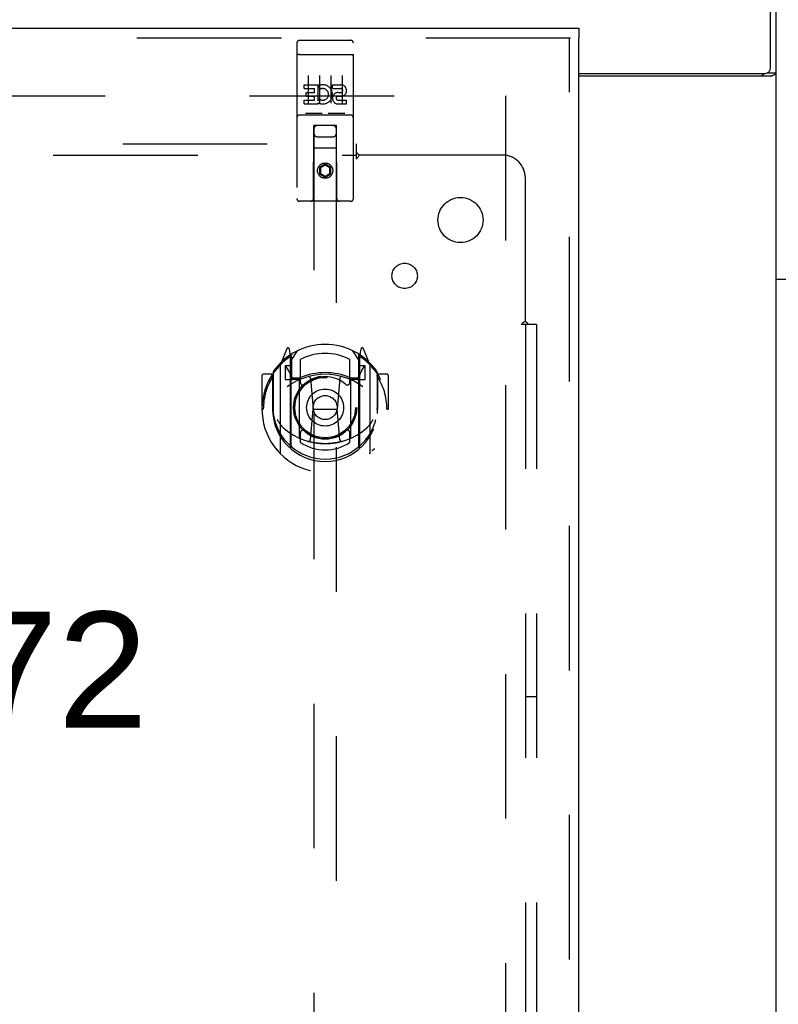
# Model space of a CAD drawing. Header units: inches. Extents: x 0 to 291, y 0 to 188.
# Tile 87 of 113: x 111 to 120, y 119 to 130. Entities that reach past the tile are written whole.
import ezdxf

# ---------------------------------------------------------------- set-up
doc = ezdxf.new("R2010")
doc.units = ezdxf.units.IN
doc.header["$LTSCALE"] = 16.018896
doc.header["$MEASUREMENT"] = 0
doc.linetypes.add('HIDDEN', pattern=[0.2, 0.1, -0.1])
doc.layers.get('0').update_dxf_attribs({"linetype": 'CONTINUOUS'})
for name, color, linetype in [('DEFAULT_2', 8, 'HIDDEN'), ('DIMENSIONS', 7, 'CONTINUOUS'), ('RIGHT_OR_MAIN_DOOR_ASSEMBLY', 7, 'CONTINUOUS'), ('SUBPANELS', 7, 'CONTINUOUS')]:
    doc.layers.add(name, color=color, linetype=linetype)
doc.styles.get("Standard").update_dxf_attribs({"font": 'arial.ttf'})
doc.dimstyles.new('DIMSTYLE_1', dxfattribs={"dimtxt": 1.284938, "dimasz": 1.713251, "dimexe": 0.09, "dimexo": 0.07, "dimgap": 0.0375, "dimtad": 0, "dimtih": 1, "dimtoh": 1, "dimzin": 4, "dimdsep": 46, "dimtxsty": 'Standard', "dimblk": '_FILLED', "dimblk1": '_FILLED', "dimblk2": '_FILLED', "dimcen": 0.09, "dimadec": 3, "dimazin": 1, "dimtfac": 1, "dimtdec": 3, "dimtofl": 0, "dimtmove": 0, "dimatfit": 3, "dimldrblk": '_FILLED', "dimfxl": 0, "dimtolj": 1, "dimtzin": 4, "dimarcsym": 0})

# ---------------------------------------------------------------- blocks, each defined once
blk = doc.blocks.new('_FILLED')
at = {"color": 0, "linetype": 'ByBlock'}
blk.add_solid([(0, 0), (-1, 0.2), (-1, -0.2)], dxfattribs=at)
blk = doc.blocks.new('*D21')
at = {"layer": 'DIMENSIONS', "color": 2, "linetype": 'Continuous'}
for p, q in [((110.371, 133.037), (110.371, 124.462)), ((110.371, 113.318), (110.371, 121.892)), ((117.403, 113.318), (108.829, 113.318))]:
    blk.add_line(p, q, dxfattribs=at)
at = {"layer": 'DIMENSIONS', "color": 2, "linetype": 'Continuous', "xscale": 1.7132508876, "yscale": 1.7132508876, "zscale": 1.7132508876}
for p, rotation in [((110.371, 133.037), 90), ((110.371, 113.318), 270)]:
    blk.add_blockref('_FILLED', p, dxfattribs=dict(at, rotation=rotation))
at = {"layer": 'DIMENSIONS', "color": 2, "linetype": 'Continuous', "insert": (110.371, 123.82), "char_height": 1.2849, "width": 4.49012, "attachment_point": 2, "line_spacing_factor": 0.9}
blk.add_mtext('19.72', dxfattribs=at)
blk = doc.blocks.new('*D22')
at = {"layer": 'DIMENSIONS', "color": 2, "linetype": 'Continuous'}
for p, q in [((118.206, 112.514), (118.206, 108.666)), ((118.206, 110.207), (112.191, 110.207)), ((119.581, 110.207), (123.008, 110.207))]:
    blk.add_line(p, q, dxfattribs=at)
at = {"layer": 'DIMENSIONS', "color": 2, "linetype": 'Continuous', "xscale": 1.7132508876, "yscale": 1.7132508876, "zscale": 1.7132508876}
blk.add_blockref('_FILLED', (118.206, 110.207), dxfattribs=at)
at = {"layer": 'DIMENSIONS', "color": 2, "linetype": 'Continuous', "xscale": 1.7132508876, "yscale": 1.7132508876, "zscale": 1.7132508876, "rotation": 180}
blk.add_blockref('_FILLED', (119.581, 110.207), dxfattribs=at)
at = {"layer": 'DIMENSIONS', "color": 2, "linetype": 'Continuous', "insert": (111.549, 110.85), "char_height": 1.2849, "width": 3.49178, "attachment_point": 3, "line_spacing_factor": 0.9}
blk.add_mtext('1.38', dxfattribs=at)

msp = doc.modelspace()

# ---------------------------------------------------------------- linework, layer by layer
at = {"color": 7, "linetype": 'Continuous'}
for p, q in [((119.5189, 129.8492), (119.5189, 133.0367)), ((119.5814, 127.5037), (119.5814, 132.9117)), ((117.3939, 129.7867), (119.4564, 129.7867)), ((119.5208, 129.7555), (117.3939, 129.7555)), ((119.4838, 129.7931), (119.5814, 129.7931))]:
    msp.add_line(p, q, dxfattribs=at)
at = {"color": 3, "linetype": 'Continuous'}
for p in [(119.5814, 103.6297), (120.7144, 127.5037)]:
    msp.add_line(p, (119.5814, 127.5037), dxfattribs=at)
for points in [[(119.4261, 129.7555), (119.4257, 129.7575), (119.4257, 129.7594), (119.4258, 129.7612), (119.4262, 129.763), (119.4268, 129.7647), (119.4277, 129.7664), (119.4289, 129.768), (119.4303, 129.7696), (119.4319, 129.7712), (119.4336, 129.7727), (119.4355, 129.774), (119.4375, 129.7754), (119.4397, 129.7768)], [(119.4397, 129.7768), (119.4442, 129.7795), (119.4464, 129.7809), (119.4486, 129.7823), (119.4506, 129.7838), (119.4524, 129.7854), (119.4537, 129.7867)]]:
    msp.add_lwpolyline(points, dxfattribs=at)
at = {"color": 7, "linetype": 'Continuous'}
for points in [[(119.5208, 129.7555), (119.5228, 129.7571), (119.5253, 129.7587), (119.5281, 129.7602), (119.5313, 129.7618), (119.5348, 129.7634), (119.5385, 129.7649), (119.5424, 129.7664)], [(119.5424, 129.7664), (119.5501, 129.7694), (119.5538, 129.7709), (119.5574, 129.7723), (119.5608, 129.7738), (119.564, 129.7752), (119.5669, 129.7767), (119.5697, 129.7782), (119.5722, 129.7797), (119.5744, 129.7814), (119.5764, 129.783), (119.5779, 129.7846), (119.5792, 129.7862), (119.5801, 129.7879), (119.5808, 129.7896), (119.5813, 129.7913), (119.5814, 129.7931)]]:
    msp.add_lwpolyline(points, dxfattribs=at)
msp.add_arc((119.4564, 129.8492), 0.0625, 270, 360, dxfattribs=at)
at = {"layer": 'DEFAULT_2', "color": 8, "linetype": 'HIDDEN'}
for p, q in [((81.7064, 129.5367), (116.6752, 129.5367)), ((116.5814, 129.5367), (116.5814, 56.5367))]:
    msp.add_line(p, q, dxfattribs=at)
at = {"layer": 'RIGHT_OR_MAIN_DOOR_ASSEMBLY', "color": 3, "linetype": 'Continuous'}
for p, q in [((80.4564, 130.2867), (117.3939, 130.2867)), ((117.3939, 55.8907), (117.3939, 130.1827))]:
    msp.add_line(p, q, dxfattribs=at)
at = {"layer": 'RIGHT_OR_MAIN_DOOR_ASSEMBLY', "color": 7, "linetype": 'Continuous'}
msp.add_line((117.3939, 130.2867), (117.3939, 130.1827), dxfattribs=at)
at = {"layer": 'RIGHT_OR_MAIN_DOOR_ASSEMBLY', "color": 8, "linetype": 'HIDDEN'}
for p, q in [((80.4564, 130.1827), (117.3939, 130.1827)), ((114.2689, 130.1242), (114.2689, 128.3992)), ((114.2989, 130.1542), (114.8639, 130.1542)), ((114.8939, 128.3992), (114.8939, 130.1242)), ((117.2899, 55.8907), (117.2899, 130.1827)), ((114.2855, 129.9955), (114.2848, 129.9954)), ((114.2863, 129.9955), (114.2855, 129.9955)), ((114.287, 129.9956), (114.2863, 129.9955)), ((114.2878, 129.9957), (114.287, 129.9956)), ((114.2886, 129.9958), (114.2878, 129.9957)), ((114.2894, 129.9959), (114.2886, 129.9958)), ((114.2902, 129.9959), (114.2894, 129.9959)), ((114.291, 129.996), (114.2902, 129.9959)), ((114.2918, 129.996), (114.291, 129.996)), ((114.2926, 129.9961), (114.2918, 129.996)), ((114.2935, 129.9961), (114.2926, 129.9961)), ((114.2943, 129.9962), (114.2935, 129.9961)), ((114.2951, 129.9962), (114.2943, 129.9962)), ((114.296, 129.9962), (114.2951, 129.9962)), ((114.2968, 129.9962), (114.296, 129.9962)), ((114.2976, 129.9962), (114.2968, 129.9962)), ((114.2985, 129.9962), (114.2976, 129.9962)), ((114.2985, 129.9962), (114.8639, 129.9962)), ((114.8639, 129.9962), (114.8647, 129.9962)), ((114.8647, 129.9962), (114.8656, 129.9962)), ((114.8656, 129.9962), (114.8664, 129.9962)), ((114.8664, 129.9962), (114.8673, 129.9962)), ((114.8673, 129.9962), (114.8681, 129.9962)), ((114.8681, 129.9962), (114.8689, 129.9961)), ((114.8689, 129.9961), (114.8698, 129.9961)), ((114.8698, 129.9961), (114.8706, 129.9961)), ((114.8718, 129.996), (114.8726, 129.9959)), ((114.8726, 129.9959), (114.8734, 129.9959)), ((114.8734, 129.9959), (114.8742, 129.9958)), ((114.8742, 129.9958), (114.875, 129.9957)), ((114.875, 129.9957), (114.8758, 129.9956)), ((114.8758, 129.9956), (114.8765, 129.9955)), ((114.8765, 129.9955), (114.8773, 129.9955)), ((114.3939, 129.7631), (114.3939, 129.4571)), ((114.5189, 129.7631), (114.5189, 129.4571)), ((114.6439, 129.7631), (114.6439, 129.4571)), ((114.7689, 129.7631), (114.7689, 129.4571)), ((114.3496, 129.619), (114.3496, 129.6615)), ((114.3496, 129.6615), (114.5057, 129.6615)), ((114.5057, 129.4839), (114.5057, 129.6615)), ((114.5301, 129.6134), (114.5131, 129.6525)), ((114.662, 129.619), (114.662, 129.6615)), ((114.662, 129.6615), (114.7544, 129.6615)), ((114.3496, 129.619), (114.4631, 129.619)), ((114.3709, 129.5341), (114.3709, 129.5766)), ((114.3709, 129.5766), (114.4631, 129.5766)), ((114.4631, 129.5766), (114.4631, 129.619)), ((114.662, 129.619), (114.7544, 129.619)), ((114.7258, 129.5752), (114.7543, 129.5752)), ((114.3496, 129.4482), (114.3496, 129.4907)), ((114.3496, 129.4907), (114.4631, 129.4907)), ((114.3496, 129.4482), (114.5057, 129.4482)), ((114.3709, 129.5341), (114.4631, 129.5341)), ((114.4631, 129.4907), (114.4631, 129.5341)), ((114.5057, 129.4839), (114.5187, 129.5024)), ((114.5057, 129.4482), (114.5057, 129.4605)), ((114.5092, 129.4587), (114.5057, 129.4605)), ((114.7219, 129.5342), (114.7682, 129.5342)), ((114.7258, 129.4907), (114.8183, 129.4907)), ((114.7258, 129.4482), (114.8183, 129.4482)), ((114.8183, 129.4482), (114.8183, 129.4907)), ((114.2989, 129.3262), (114.8639, 129.3262)), ((114.5425, 129.3422), (114.3705, 129.3422)), ((114.7925, 129.3422), (114.6205, 129.3422)), ((114.4514, 128.3992), (114.4549, 129.2092)), ((114.4764, 129.2092), (114.4549, 129.2092)), ((114.4564, 129.2092), (114.4564, 95.2076)), ((114.6864, 129.2092), (114.4764, 129.2092)), ((114.7079, 129.2092), (114.6864, 129.2092)), ((114.7064, 95.2076), (114.7064, 129.2092)), ((114.7114, 128.3992), (114.7079, 129.2092)), ((114.4964, 129.0842), (114.6664, 129.0842)), ((114.709, 128.9592), (114.4538, 128.9592)), ((114.5814, 128.7811), (114.5189, 128.745)), ((114.5814, 128.7811), (114.5814, 128.7696)), ((114.6439, 128.745), (114.5814, 128.7811)), ((114.5189, 128.745), (114.5189, 128.6728)), ((114.5189, 128.745), (114.5289, 128.7392)), ((114.5189, 128.6728), (114.5289, 128.6786)), ((114.5189, 128.6728), (114.5814, 128.6368)), ((114.5814, 128.7696), (114.5289, 128.7392)), ((114.5289, 128.7392), (114.5289, 128.6786)), ((114.5289, 128.6786), (114.5814, 128.6483)), ((114.6339, 128.7392), (114.5814, 128.7696)), ((114.5814, 128.6483), (114.6339, 128.6786)), ((114.5814, 128.6368), (114.6439, 128.6728)), ((114.6439, 128.745), (114.6339, 128.7392)), ((114.6339, 128.6786), (114.6339, 128.7392)), ((114.6439, 128.6728), (114.6339, 128.6786)), ((114.6439, 128.6728), (114.6439, 128.745)), ((114.5814, 128.6368), (114.5814, 128.6483)), ((114.8639, 128.3692), (114.2989, 128.3692)), ((114.156, 126.7351), (114.0858, 126.5596)), ((114.1989, 126.6515), (114.1847, 126.7321)), ((114.2064, 126.6043), (114.2764, 126.7133)), ((114.8864, 126.7133), (114.9564, 126.6043)), ((114.9781, 126.7321), (114.9639, 126.6515)), ((115.077, 126.5596), (115.0068, 126.7351)), ((114.1776, 126.655), (114.1774, 126.6549)), ((114.1776, 126.655), (114.1774, 126.6549)), ((114.1781, 126.6554), (114.1776, 126.655)), ((114.1989, 125.6353), (114.1989, 126.6515)), ((114.2064, 125.6601), (114.2064, 126.6632)), ((114.2089, 126.6385), (114.2089, 126.4312)), ((114.3064, 126.6165), (114.3064, 126.3638)), ((114.8564, 126.3638), (114.8564, 126.6165)), ((114.9539, 126.4312), (114.9539, 126.6385)), ((114.9564, 125.6601), (114.9564, 126.6632)), ((114.9639, 126.6515), (114.9639, 125.6353)), ((114.9854, 126.6549), (114.9809, 126.658)), ((114.0814, 126.549), (114.0814, 125.5815)), ((114.1389, 126.5443), (114.1389, 126.3943)), ((114.2064, 126.5443), (114.1389, 126.5443)), ((114.1472, 126.5366), (114.1766, 126.4907)), ((115.0239, 126.5443), (114.9564, 126.5443)), ((114.9862, 126.4907), (115.0156, 126.5366)), ((115.0239, 126.3943), (115.0239, 126.5443)), ((115.0814, 125.5815), (115.0814, 126.549)), ((113.8814, 126.4384), (113.8814, 126.0652)), ((113.9989, 126.4534), (113.8964, 126.4534)), ((113.9989, 126.4534), (113.9989, 126.0652)), ((114.007, 126.4384), (113.9989, 126.4534)), ((114.0064, 126.4761), (114.0064, 126.0186)), ((114.1389, 126.3943), (114.1989, 126.3943)), ((114.2989, 126.3932), (114.2264, 126.3932)), ((114.2289, 126.4112), (114.2947, 126.4112)), ((114.2989, 125.7521), (114.2989, 126.3834)), ((114.4183, 126.4094), (114.4489, 126.0652)), ((114.7445, 126.4094), (114.7139, 126.0652)), ((114.9364, 126.3932), (114.8639, 126.3932)), ((114.8639, 126.3834), (114.8639, 125.7521)), ((114.8681, 126.4112), (114.9339, 126.4112)), ((114.9639, 126.3943), (115.0239, 126.3943)), ((115.1639, 126.4534), (115.1558, 126.4384)), ((115.1564, 126.4761), (115.1564, 126.0186)), ((115.1639, 126.0652), (115.1639, 126.4534)), ((115.2664, 126.4534), (115.1639, 126.4534)), ((115.2814, 126.4384), (115.2814, 126.0652)), ((113.8814, 126.0652), (113.8964, 126.0652)), ((113.9989, 126.0652), (114.0139, 126.0653)), ((114.4187, 125.7259), (114.4489, 126.0652)), ((114.4489, 126.0652), (114.7139, 126.0652)), ((114.7441, 125.7259), (114.7139, 126.0652)), ((115.1639, 126.0652), (115.1489, 126.0653)), ((115.2664, 126.0652), (115.2814, 126.0652)), ((114.3064, 125.8027), (114.3064, 125.6998)), ((114.8564, 125.6998), (114.8564, 125.8027))]:
    msp.add_line(p, q, dxfattribs=at)
for points in [[(114.2848, 129.9954), (114.2844, 129.9953), (114.284, 129.9953), (114.2837, 129.9952), (114.2833, 129.9952), (114.2829, 129.9951), (114.2826, 129.995), (114.2822, 129.995), (114.2819, 129.9949), (114.2815, 129.9949), (114.2812, 129.9948), (114.2809, 129.9947), (114.2805, 129.9947), (114.2802, 129.9946), (114.2799, 129.9946), (114.2795, 129.9945), (114.2792, 129.9944), (114.2789, 129.9943), (114.2786, 129.9943), (114.2783, 129.9942), (114.278, 129.9941), (114.2777, 129.9941), (114.2774, 129.994), (114.2771, 129.9939), (114.2768, 129.9938), (114.2765, 129.9938), (114.2763, 129.9937), (114.276, 129.9936), (114.2757, 129.9935), (114.2754, 129.9934), (114.2752, 129.9934), (114.2749, 129.9933), (114.2747, 129.9932), (114.2744, 129.9931), (114.2742, 129.993), (114.274, 129.9929), (114.2737, 129.9928), (114.2735, 129.9928), (114.2733, 129.9927), (114.2731, 129.9926), (114.2729, 129.9925), (114.2726, 129.9924), (114.2724, 129.9923), (114.2722, 129.9922), (114.2721, 129.9921), (114.2719, 129.992), (114.2717, 129.9919), (114.2715, 129.9918), (114.2713, 129.9917), (114.2712, 129.9916), (114.271, 129.9916), (114.2709, 129.9915), (114.2707, 129.9914), (114.2706, 129.9913), (114.2704, 129.9912), (114.2703, 129.9911), (114.2702, 129.991), (114.2701, 129.9909), (114.27, 129.9908), (114.2699, 129.9907), (114.2697, 129.9906), (114.2697, 129.9905), (114.2696, 129.9904), (114.2695, 129.9903), (114.2694, 129.9902), (114.2693, 129.9901), (114.2693, 129.9899), (114.2692, 129.9898), (114.2691, 129.9897), (114.2691, 129.9896), (114.269, 129.9895), (114.269, 129.9894), (114.269, 129.9893), (114.2689, 129.9892), (114.2689, 129.9891), (114.2689, 129.989), (114.2689, 129.9889), (114.2689, 129.9888)], [(114.8706, 129.9961), (114.8714, 129.996), (114.8718, 129.996)], [(114.8773, 129.9955), (114.878, 129.9954), (114.8784, 129.9953), (114.8788, 129.9953), (114.8791, 129.9952), (114.8795, 129.9952), (114.8799, 129.9951), (114.8802, 129.995), (114.8806, 129.995), (114.8809, 129.9949), (114.8813, 129.9949), (114.8816, 129.9948), (114.8819, 129.9947), (114.8823, 129.9947), (114.8826, 129.9946), (114.8829, 129.9946), (114.8833, 129.9945), (114.8836, 129.9944), (114.8839, 129.9943), (114.8842, 129.9943), (114.8845, 129.9942), (114.8848, 129.9941), (114.8851, 129.9941), (114.8854, 129.994), (114.8857, 129.9939), (114.886, 129.9938), (114.8863, 129.9938), (114.8865, 129.9937), (114.8868, 129.9936), (114.8871, 129.9935), (114.8874, 129.9934), (114.8876, 129.9934), (114.8879, 129.9933), (114.8881, 129.9932), (114.8884, 129.9931), (114.8886, 129.993), (114.8888, 129.9929), (114.8891, 129.9928), (114.8893, 129.9928), (114.8895, 129.9927), (114.8897, 129.9926), (114.8899, 129.9925), (114.8902, 129.9924), (114.8904, 129.9923), (114.8906, 129.9922), (114.8907, 129.9921), (114.8909, 129.992), (114.8911, 129.9919), (114.8913, 129.9918), (114.8915, 129.9917), (114.8916, 129.9916), (114.8918, 129.9916), (114.8919, 129.9915), (114.8921, 129.9914), (114.8922, 129.9913), (114.8924, 129.9912), (114.8925, 129.9911), (114.8926, 129.991), (114.8927, 129.9909), (114.8928, 129.9908), (114.8929, 129.9907), (114.8931, 129.9906), (114.8931, 129.9905), (114.8932, 129.9904), (114.8933, 129.9903), (114.8934, 129.9902), (114.8935, 129.9901), (114.8935, 129.9899), (114.8936, 129.9898), (114.8937, 129.9897), (114.8937, 129.9896), (114.8938, 129.9895), (114.8938, 129.9894), (114.8938, 129.9893), (114.8939, 129.9892), (114.8939, 129.9891), (114.8939, 129.989), (114.8939, 129.9889), (114.8939, 129.9888)], [(114.3705, 129.3422), (114.3703, 129.3422), (114.3701, 129.3422), (114.3699, 129.3422), (114.3697, 129.3423), (114.3695, 129.3423), (114.3693, 129.3423), (114.3691, 129.3423), (114.3689, 129.3423), (114.3687, 129.3423), (114.3685, 129.3423), (114.3683, 129.3423), (114.3682, 129.3423), (114.368, 129.3424), (114.3678, 129.3424), (114.3676, 129.3424), (114.3675, 129.3424), (114.3673, 129.3424), (114.3672, 129.3425), (114.367, 129.3425), (114.3669, 129.3425), (114.3667, 129.3425), (114.3666, 129.3426), (114.3664, 129.3426), (114.3663, 129.3426), (114.3662, 129.3427), (114.366, 129.3427), (114.3659, 129.3427), (114.3658, 129.3427), (114.3657, 129.3428), (114.3655, 129.3428), (114.3654, 129.3428), (114.3653, 129.3429), (114.3652, 129.3429), (114.3651, 129.343), (114.365, 129.343), (114.3648, 129.343), (114.3647, 129.3431), (114.3646, 129.3431), (114.3645, 129.3431), (114.3644, 129.3432), (114.3643, 129.3432), (114.3643, 129.3433), (114.3642, 129.3433), (114.3641, 129.3434), (114.364, 129.3434), (114.3639, 129.3434)], [(114.5489, 129.3434), (114.5488, 129.3434), (114.5487, 129.3434), (114.5486, 129.3433), (114.5485, 129.3433), (114.5484, 129.3432), (114.5483, 129.3432), (114.5483, 129.3431), (114.5482, 129.3431), (114.548, 129.3431), (114.5479, 129.343), (114.5478, 129.343), (114.5477, 129.3429), (114.5476, 129.3429), (114.5475, 129.3429), (114.5474, 129.3428), (114.5473, 129.3428), (114.5471, 129.3428), (114.547, 129.3427), (114.5469, 129.3427), (114.5468, 129.3427), (114.5466, 129.3427), (114.5465, 129.3426), (114.5464, 129.3426), (114.5462, 129.3426), (114.5461, 129.3425), (114.5459, 129.3425), (114.5458, 129.3425), (114.5456, 129.3425), (114.5455, 129.3424), (114.5453, 129.3424), (114.5451, 129.3424), (114.545, 129.3424), (114.5448, 129.3424), (114.5446, 129.3423), (114.5445, 129.3423), (114.5443, 129.3423), (114.5441, 129.3423), (114.5439, 129.3423), (114.5437, 129.3423), (114.5435, 129.3423), (114.5433, 129.3423), (114.5431, 129.3423), (114.5429, 129.3422), (114.5427, 129.3422), (114.5425, 129.3422)], [(114.6205, 129.3422), (114.6203, 129.3422), (114.6201, 129.3422), (114.6199, 129.3422), (114.6197, 129.3423), (114.6195, 129.3423), (114.6193, 129.3423), (114.6191, 129.3423), (114.6189, 129.3423), (114.6187, 129.3423), (114.6185, 129.3423), (114.6183, 129.3423), (114.6182, 129.3423), (114.618, 129.3424), (114.6178, 129.3424), (114.6177, 129.3424), (114.6175, 129.3424), (114.6173, 129.3424), (114.6172, 129.3425), (114.617, 129.3425), (114.6169, 129.3425), (114.6167, 129.3425), (114.6166, 129.3426), (114.6164, 129.3426), (114.6163, 129.3426), (114.6162, 129.3427), (114.616, 129.3427), (114.6159, 129.3427), (114.6158, 129.3427), (114.6157, 129.3428), (114.6155, 129.3428), (114.6154, 129.3428), (114.6153, 129.3429), (114.6152, 129.3429), (114.6151, 129.3429), (114.615, 129.343), (114.6149, 129.343), (114.6148, 129.3431), (114.6146, 129.3431), (114.6145, 129.3431), (114.6144, 129.3432), (114.6144, 129.3432), (114.6143, 129.3433), (114.6142, 129.3433), (114.6141, 129.3434), (114.614, 129.3434), (114.6139, 129.3434)], [(114.7989, 129.3434), (114.7988, 129.3434), (114.7987, 129.3434), (114.7986, 129.3433), (114.7985, 129.3433), (114.7985, 129.3432), (114.7984, 129.3432), (114.7983, 129.3431), (114.7982, 129.3431), (114.7981, 129.3431), (114.7979, 129.343), (114.7978, 129.343), (114.7977, 129.343), (114.7976, 129.3429), (114.7975, 129.3429), (114.7974, 129.3428), (114.7973, 129.3428), (114.7971, 129.3428), (114.797, 129.3427), (114.7969, 129.3427), (114.7968, 129.3427), (114.7966, 129.3427), (114.7965, 129.3426), (114.7964, 129.3426), (114.7962, 129.3426), (114.7961, 129.3425), (114.7959, 129.3425), (114.7958, 129.3425), (114.7956, 129.3425), (114.7955, 129.3424), (114.7953, 129.3424), (114.7952, 129.3424), (114.795, 129.3424), (114.7948, 129.3424), (114.7946, 129.3423), (114.7945, 129.3423), (114.7943, 129.3423), (114.7941, 129.3423), (114.7939, 129.3423), (114.7937, 129.3423), (114.7935, 129.3423), (114.7933, 129.3423), (114.7931, 129.3423), (114.7929, 129.3422), (114.7927, 129.3422), (114.7925, 129.3422)], [(114.036, 126.5041), (114.0367, 126.5049), (114.0374, 126.5057), (114.0381, 126.5065), (114.0388, 126.5074), (114.0395, 126.5082), (114.0403, 126.5089), (114.041, 126.5097), (114.0417, 126.5105), (114.0425, 126.5112), (114.0433, 126.512), (114.044, 126.5127), (114.0448, 126.5134), (114.0456, 126.5141), (114.0464, 126.5148), (114.0472, 126.5155), (114.048, 126.5162), (114.0488, 126.5168), (114.0497, 126.5175), (114.0505, 126.5181), (114.0513, 126.5187), (114.0522, 126.5193), (114.053, 126.5199), (114.0539, 126.5205), (114.0548, 126.5211), (114.0556, 126.5216), (114.0565, 126.5221), (114.0574, 126.5227), (114.0583, 126.5232), (114.0592, 126.5237), (114.0601, 126.5241), (114.061, 126.5246), (114.062, 126.525), (114.0629, 126.5255), (114.0638, 126.5259)], [(115.099, 126.5259), (115.0999, 126.5255), (115.1008, 126.525), (115.1018, 126.5246), (115.1027, 126.5241), (115.1036, 126.5237), (115.1045, 126.5232), (115.1054, 126.5227), (115.1063, 126.5221), (115.1072, 126.5216), (115.108, 126.5211), (115.1089, 126.5205), (115.1098, 126.5199), (115.1106, 126.5193), (115.1115, 126.5187), (115.1123, 126.5181), (115.1131, 126.5175), (115.114, 126.5168), (115.1148, 126.5162), (115.1156, 126.5155), (115.1164, 126.5148), (115.1172, 126.5141), (115.118, 126.5134), (115.1188, 126.5127), (115.1195, 126.512), (115.1203, 126.5112), (115.1211, 126.5105), (115.1218, 126.5097), (115.1225, 126.5089), (115.1233, 126.5082), (115.124, 126.5074), (115.1247, 126.5065), (115.1254, 126.5057), (115.1261, 126.5049), (115.1268, 126.5041)], [(114.0489, 125.9518), (114.052, 125.9466), (114.055, 125.9415), (114.058, 125.9367), (114.0609, 125.9321), (114.0637, 125.9277), (114.0664, 125.9234), (114.0691, 125.9194), (114.0717, 125.9155), (114.0742, 125.9117), (114.0767, 125.9081), (114.0792, 125.9047), (114.0816, 125.9013), (114.0839, 125.8981), (114.0862, 125.895), (114.0885, 125.8921), (114.0907, 125.8892), (114.0929, 125.8865), (114.095, 125.8838), (114.0971, 125.8813), (114.0991, 125.8788), (114.1011, 125.8764), (114.1031, 125.8742), (114.105, 125.872), (114.1069, 125.8699), (114.1088, 125.8679), (114.1106, 125.8659), (114.1124, 125.864), (114.1142, 125.8622), (114.1159, 125.8605), (114.1176, 125.8589), (114.1193, 125.8573), (114.1209, 125.8557), (114.1225, 125.8543), (114.124, 125.8529), (114.1256, 125.8515), (114.1271, 125.8502)], [(115.0357, 125.8502), (115.0372, 125.8515), (115.0387, 125.8528), (115.0403, 125.8543), (115.0419, 125.8557), (115.0435, 125.8573), (115.0452, 125.8589), (115.0469, 125.8605), (115.0486, 125.8622), (115.0504, 125.864), (115.0522, 125.8659), (115.054, 125.8679), (115.0558, 125.8699), (115.0577, 125.872), (115.0597, 125.8742), (115.0617, 125.8764), (115.0637, 125.8788), (115.0657, 125.8813), (115.0678, 125.8838), (115.0699, 125.8864), (115.0721, 125.8892), (115.0743, 125.892), (115.0766, 125.895), (115.0788, 125.8981), (115.0812, 125.9013), (115.0836, 125.9046), (115.086, 125.9081), (115.0885, 125.9117), (115.0911, 125.9154), (115.0937, 125.9193), (115.0964, 125.9234), (115.0991, 125.9276), (115.1019, 125.9321), (115.1048, 125.9367), (115.1077, 125.9415), (115.1108, 125.9466), (115.1139, 125.9518)], [(114.0638, 125.6046), (114.0629, 125.605), (114.062, 125.6054), (114.061, 125.6059), (114.0601, 125.6064), (114.0592, 125.6068), (114.0583, 125.6073), (114.0574, 125.6078), (114.0565, 125.6083), (114.0556, 125.6089), (114.0548, 125.6094), (114.0539, 125.61), (114.053, 125.6106), (114.0522, 125.6112), (114.0513, 125.6118), (114.0505, 125.6124), (114.0497, 125.613), (114.0488, 125.6136), (114.048, 125.6143), (114.0472, 125.615), (114.0464, 125.6156), (114.0456, 125.6163), (114.0448, 125.617), (114.044, 125.6178), (114.0433, 125.6185), (114.0425, 125.6192), (114.0417, 125.62), (114.041, 125.6208), (114.0403, 125.6215), (114.0395, 125.6223), (114.0388, 125.6231), (114.0381, 125.6239), (114.0374, 125.6248), (114.0367, 125.6256), (114.036, 125.6264)], [(114.7694, 125.7084), (114.764, 125.707), (114.7585, 125.7055), (114.7531, 125.7041), (114.7477, 125.7028), (114.7423, 125.7015), (114.7368, 125.7002), (114.7313, 125.699), (114.7259, 125.6978), (114.7204, 125.6967), (114.7149, 125.6956), (114.7094, 125.6945), (114.7039, 125.6935), (114.6984, 125.6926), (114.6929, 125.6917), (114.6873, 125.6908), (114.6818, 125.69), (114.6763, 125.6892), (114.6707, 125.6885), (114.6651, 125.6878), (114.6596, 125.6871), (114.654, 125.6865), (114.6485, 125.686), (114.6429, 125.6854), (114.6373, 125.685), (114.6317, 125.6846), (114.6261, 125.6842), (114.6206, 125.6838), (114.615, 125.6835), (114.6094, 125.6833), (114.6038, 125.6831), (114.5982, 125.6829), (114.5926, 125.6828), (114.587, 125.6828), (114.5814, 125.6827), (114.5758, 125.6828), (114.5702, 125.6828), (114.5646, 125.6829), (114.559, 125.6831), (114.5534, 125.6833), (114.5478, 125.6835), (114.5422, 125.6838), (114.5367, 125.6842), (114.5311, 125.6846), (114.5255, 125.685), (114.5199, 125.6854), (114.5143, 125.686), (114.5088, 125.6865), (114.5032, 125.6871), (114.4977, 125.6878), (114.4921, 125.6885), (114.4866, 125.6892), (114.481, 125.69), (114.4755, 125.6908), (114.4699, 125.6917), (114.4644, 125.6926), (114.4589, 125.6935), (114.4534, 125.6945), (114.4479, 125.6956), (114.4424, 125.6967), (114.4369, 125.6978), (114.4315, 125.699), (114.426, 125.7002), (114.4205, 125.7015), (114.4151, 125.7028), (114.4097, 125.7041), (114.4043, 125.7055), (114.3988, 125.707), (114.3934, 125.7084)], [(115.1268, 125.6264), (115.1261, 125.6256), (115.1254, 125.6248), (115.1247, 125.6239), (115.124, 125.6231), (115.1233, 125.6223), (115.1225, 125.6215), (115.1218, 125.6208), (115.1211, 125.62), (115.1203, 125.6192), (115.1195, 125.6185), (115.1188, 125.6178), (115.118, 125.617), (115.1172, 125.6163), (115.1164, 125.6156), (115.1156, 125.615), (115.1148, 125.6143), (115.114, 125.6136), (115.1131, 125.613), (115.1123, 125.6124), (115.1115, 125.6118), (115.1106, 125.6111), (115.1098, 125.6106), (115.1089, 125.61), (115.108, 125.6094), (115.1072, 125.6089), (115.1063, 125.6083), (115.1054, 125.6078), (115.1045, 125.6073), (115.1036, 125.6068), (115.1027, 125.6063), (115.1018, 125.6059), (115.1008, 125.6054), (115.0999, 125.605), (115.099, 125.6046)]]:
    msp.add_lwpolyline(points, dxfattribs=at)
for centre, radius in [((114.5814, 128.7092), 0.085), ((114.5814, 128.7092), 0.0845), ((114.5814, 126.0832), 0.35), ((114.5814, 126.0832), 0.335), ((114.5814, 126.0832), 0.205), ((114.5814, 126.0832), 0.133)]:
    msp.add_circle(centre, radius, dxfattribs=at)
for centre, radius, start, end in [((114.2989, 130.1242), 0.03, 90, 180), ((114.8639, 130.1242), 0.03, 0, 90), ((114.5555, 129.5547), 0.1065, 244.26362, 113.40274), ((114.7545, 129.5971), 0.0644, 282.29948, 90.07752), ((114.5555, 129.5547), 0.0639, 234.88948, 113.40261), ((114.7258, 129.5117), 0.0635, 90, 270), ((114.7544, 129.5971), 0.0219, 269.90115, 90), ((114.7258, 129.5126), 0.0219, 100.307, 270), ((114.2989, 129.2962), 0.03, 90, 180), ((114.8639, 129.2962), 0.03, 0, 90), ((114.4964, 129.1692), 0.04, 90, 180), ((114.6664, 129.1692), 0.04, 0, 90), ((114.4964, 129.1242), 0.04, 180, 270), ((114.6664, 129.1242), 0.04, 270, 360), ((114.2989, 128.3992), 0.03, 180, 270), ((114.4214, 128.3992), 0.03, 270, 360), ((114.7414, 128.3992), 0.03, 180, 270), ((114.8639, 128.3992), 0.03, 270, 360), ((114.5814, 126.0832), 0.7, 35.29614, 144.70386), ((114.1699, 126.7295), 0.015, 10, 158.19585), ((114.9929, 126.7295), 0.015, 21.80415, 170), ((114.5814, 126.0652), 0.7, 125.51263, 54.48737), ((114.1864, 126.6188), 0.02, 0, 125.51263), ((114.1889, 126.6385), 0.02, 0, 125.25426), ((114.2264, 126.6632), 0.02, 121.4688, 179.99919), ((114.5814, 126.0832), 0.6, 62.72039, 117.27961), ((114.9364, 126.6632), 0.02, 0, 58.52955), ((114.9739, 126.6385), 0.02, 54.74574, 180), ((114.9764, 126.6188), 0.02, 54.48737, 180), ((114.0264, 126.4761), 0.02, 144.70386, 180), ((114.0964, 126.549), 0.015, 135.07479, 180), ((114.1514, 126.5393), 0.005, 90, 212.67924), ((114.0184, 126.3892), 0.188, 0, 32.67924), ((115.1444, 126.3892), 0.188, 147.32076, 180), ((115.0114, 126.5393), 0.005, 327.32076, 90), ((115.0664, 126.549), 0.015, 0, 44.92521), ((115.1364, 126.4761), 0.02, 0, 35.29614), ((113.8964, 126.4384), 0.015, 90, 180), ((114.5814, 126.0652), 0.685, 146.98851, 180), ((114.5814, 125.7527), 0.7, 53.23192, 126.76808), ((114.2264, 126.4132), 0.02, 180, 270), ((114.2289, 126.4312), 0.02, 180, 270), ((114.2947, 126.4312), 0.02, 270, 293.46396), ((114.3139, 126.3834), 0.015, 112.9863, 180), ((114.5814, 125.7707), 0.7, 66.53604, 113.46396), ((114.5814, 126.0832), 0.3425, 48.87392, 131.12608), ((114.3984, 126.4077), 0.02, 5.07961, 105.6131), ((114.7644, 126.4077), 0.02, 74.3869, 174.92039), ((114.8489, 126.3834), 0.015, 0, 67.0137), ((114.8681, 126.4312), 0.02, 246.53604, 270), ((114.9339, 126.4312), 0.02, 270, 360), ((114.9364, 126.4132), 0.02, 270, 360), ((114.5814, 126.0652), 0.685, 0, 33.01149), ((115.2664, 126.4384), 0.015, 0, 90), ((114.3364, 126.3638), 0.03, 180, 311.12608), ((114.8264, 126.3638), 0.03, 228.87392, 360), ((114.5814, 126.0677), 0.5825, 180.24643, 359.75357), ((114.0264, 126.0186), 0.02, 180, 187.66218), ((114.5814, 126.0932), 0.58, 187.66218, 352.33782), ((115.1364, 126.0186), 0.02, 352.33782, 360), ((114.5814, 126.3827), 0.7, 229.52902, 310.47098), ((114.3364, 125.8027), 0.03, 48.87392, 180), ((114.5814, 126.0832), 0.3425, 228.87392, 311.12608), ((114.8264, 125.8027), 0.03, 0, 131.12608), ((114.3139, 125.7521), 0.015, 180, 247.0137), ((114.3988, 125.7277), 0.02, 254.42484, 354.92039), ((114.764, 125.7277), 0.02, 185.07961, 285.57516), ((114.8489, 125.7521), 0.015, 292.9863, 360), ((114.2139, 125.6353), 0.015, 180, 229.64129), ((114.2264, 125.6601), 0.02, 180, 230.65944), ((114.5814, 126.0932), 0.48, 235.04613, 304.95387), ((114.9364, 125.6601), 0.02, 309.33785, 359.99835), ((114.9489, 125.6353), 0.015, 310.35871, 360), ((114.0964, 125.5815), 0.015, 180, 224.92521), ((115.0664, 125.5815), 0.015, 315.07479, 360)]:
    msp.add_arc(centre, radius, start, end, dxfattribs=at)
at = {"layer": 'SUBPANELS', "color": 8, "linetype": 'HIDDEN'}
for p, q in [((80.2998, 129.0055), (114.9252, 129.0055)), ((114.9252, 129.0055), (114.9252, 128.919)), ((114.9252, 128.919), (114.9252, 128.8396)), ((101.9564, 128.8805), (114.9252, 128.8805)), ((116.5502, 128.8805), (114.9605, 128.8805)), ((116.8002, 127.0408), (116.8002, 128.6305)), ((116.8387, 127.0055), (116.7593, 127.0055)), ((116.8002, 127.0055), (116.8002, 59.068)), ((116.9252, 127.0055), (116.8387, 127.0055)), ((116.9252, 127.0055), (116.9252, 59.068)), ((116.8002, 122.8805), (116.9252, 122.8805))]:
    msp.add_line(p, q, dxfattribs=at)
for points in [[(114.9252, 128.919), (114.93, 128.9126), (114.9342, 128.9076), (114.938, 128.9034), (114.9418, 128.8996)], [(114.9418, 128.8996), (114.95, 128.8914), (114.9549, 128.8865), (114.9605, 128.8805)], [(114.9252, 128.8396), (114.9313, 128.8425), (114.9364, 128.8463), (114.9406, 128.8509), (114.9443, 128.856), (114.9479, 128.8617), (114.9515, 128.8678), (114.9556, 128.8741), (114.9605, 128.8805)], [(116.7593, 127.0055), (116.7621, 127.0116), (116.766, 127.0167), (116.7705, 127.0209), (116.7757, 127.0247), (116.7814, 127.0282), (116.7874, 127.0319), (116.7938, 127.036), (116.8002, 127.0408)], [(116.8111, 127.0304), (116.8061, 127.0352), (116.8002, 127.0408)], [(116.8387, 127.0055), (116.8322, 127.0103), (116.8272, 127.0145), (116.8231, 127.0184), (116.8192, 127.0221), (116.8111, 127.0304)]]:
    msp.add_lwpolyline(points, dxfattribs=at)
for centre, radius in [((116.0814, 128.1617), 0.25), ((115.4627, 127.543), 0.1405)]:
    msp.add_circle(centre, radius, dxfattribs=at)
msp.add_arc((116.5502, 128.6305), 0.25, 0, 90, dxfattribs=at)

# ---------------------------------------------------------------- dimensions: what is measured, and where the dimension line sits
at = {"layer": 'DIMENSIONS', "color": 2, "linetype": 'Continuous'}
for base, p1, p2, angle, picture, middle in [((110.3707, 113.3177), (119.3939, 133.0367), (117.4731, 113.3177), 270, '*D21', (110.4181, 123.1701)), ((118.2064003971, 110.207452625), (119.5814003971, 129.7554921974), (118.2064003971, 112.5844665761), 180, '*D22', (109.8562504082, 110.2002842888))]:
    dim = msp.add_linear_dim(base=base, p1=p1, p2=p2, angle=angle, dimstyle='DIMSTYLE_1', dxfattribs=at)
    dim.commit()
    dim.dimension.update_dxf_attribs({"geometry": picture, "text_midpoint": middle, "dimtype": 160})

doc.saveas('drawing.dxf')
